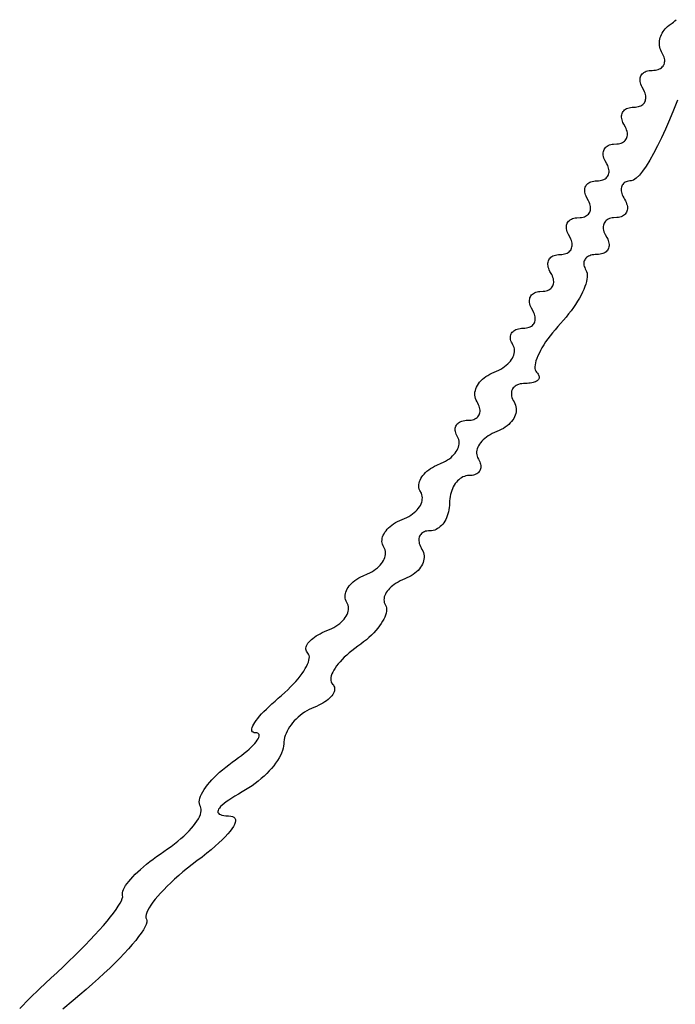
# Model space of a CAD drawing. Header units: metres. Extents: x 7 to 471, y 42 to 513.
# Tile 39 of 85: x 127 to 139, y 194 to 213. Entities that reach past the tile are written whole.
import ezdxf

# ---------------------------------------------------------------- set-up
doc = ezdxf.new("R2010")
doc.units = ezdxf.units.M

msp = doc.modelspace()

# ---------------------------------------------------------------- linework, layer by layer
for p, q in [((139.318, 212.882), (139.376, 212.921)), ((139.376, 212.921), (139.403, 212.942)), ((139.403, 212.942), (139.429, 212.965)), ((139.429, 212.965), (139.452, 212.989)), ((139.172, 212.705), (139.186, 212.734)), ((139.186, 212.734), (139.203, 212.761)), ((139.203, 212.761), (139.222, 212.788)), ((139.222, 212.788), (139.243, 212.814)), ((139.243, 212.814), (139.266, 212.838)), ((139.266, 212.838), (139.291, 212.861)), ((139.291, 212.861), (139.318, 212.882)), ((139.134, 212.554), (139.137, 212.585)), ((139.134, 212.524), (139.134, 212.554)), ((139.137, 212.585), (139.142, 212.616)), ((139.142, 212.616), (139.15, 212.646)), ((139.15, 212.646), (139.159, 212.676)), ((139.159, 212.676), (139.172, 212.705)), ((139.136, 212.493), (139.134, 212.524)), ((139.141, 212.463), (139.136, 212.493)), ((139.148, 212.433), (139.141, 212.463)), ((139.158, 212.404), (139.148, 212.433)), ((139.171, 212.375), (139.158, 212.404)), ((139.186, 212.348), (139.171, 212.375)), ((139.201, 212.321), (139.186, 212.348)), ((139.214, 212.295), (139.201, 212.321)), ((139.223, 212.269), (139.214, 212.295)), ((139.23, 212.244), (139.223, 212.269)), ((139.223, 212.134), (139.229, 212.154)), ((139.229, 212.154), (139.233, 212.175)), ((139.234, 212.22), (139.23, 212.244)), ((139.233, 212.175), (139.235, 212.197)), ((139.235, 212.197), (139.234, 212.22)), ((138.804, 211.951), (138.82, 211.966)), ((138.82, 211.966), (138.838, 211.98)), ((138.838, 211.98), (138.858, 211.992)), ((138.858, 211.992), (138.881, 212.001)), ((138.881, 212.001), (138.906, 212.009)), ((138.906, 212.009), (138.934, 212.015)), ((138.934, 212.015), (138.963, 212.018)), ((138.963, 212.018), (138.994, 212.019)), ((138.994, 212.019), (139.026, 212.021)), ((139.026, 212.021), (139.056, 212.024)), ((139.056, 212.024), (139.083, 212.029)), ((139.083, 212.029), (139.108, 212.036)), ((139.108, 212.036), (139.132, 212.045)), ((139.132, 212.045), (139.153, 212.056)), ((139.153, 212.056), (139.171, 212.069)), ((139.171, 212.069), (139.188, 212.083)), ((139.188, 212.083), (139.202, 212.099)), ((139.202, 212.099), (139.213, 212.116)), ((139.213, 212.116), (139.223, 212.134)), ((138.762, 211.828), (138.763, 211.852)), ((138.764, 211.804), (138.762, 211.828)), ((138.763, 211.852), (138.766, 211.875)), ((138.77, 211.778), (138.764, 211.804)), ((138.766, 211.875), (138.772, 211.896)), ((138.777, 211.751), (138.77, 211.778)), ((138.772, 211.896), (138.78, 211.916)), ((138.78, 211.916), (138.791, 211.934)), ((138.791, 211.934), (138.804, 211.951)), ((138.788, 211.724), (138.777, 211.751)), ((138.802, 211.695), (138.788, 211.724)), ((138.835, 211.638), (138.802, 211.695)), ((138.848, 211.61), (138.835, 211.638)), ((138.859, 211.582), (138.848, 211.61)), ((138.867, 211.555), (138.859, 211.582)), ((138.832, 211.382), (138.845, 211.399)), ((138.845, 211.399), (138.856, 211.418)), ((138.856, 211.418), (138.865, 211.437)), ((138.865, 211.437), (138.87, 211.459)), ((138.872, 211.53), (138.867, 211.555)), ((138.87, 211.459), (138.873, 211.481)), ((138.874, 211.505), (138.872, 211.53)), ((138.873, 211.481), (138.874, 211.505)), ((139.48, 211.446), (139.405, 211.255)), ((138.419, 211.19), (138.427, 211.21)), ((138.427, 211.21), (138.438, 211.229)), ((138.438, 211.229), (138.451, 211.246)), ((138.451, 211.246), (138.467, 211.261)), ((138.467, 211.261), (138.485, 211.274)), ((138.485, 211.274), (138.506, 211.286)), ((138.506, 211.286), (138.528, 211.296)), ((138.528, 211.296), (138.554, 211.304)), ((138.554, 211.304), (138.581, 211.309)), ((138.581, 211.309), (138.61, 211.313)), ((138.61, 211.313), (138.673, 211.315)), ((138.673, 211.315), (138.703, 211.319)), ((138.703, 211.319), (138.73, 211.324)), ((138.73, 211.324), (138.755, 211.332)), ((138.755, 211.332), (138.778, 211.342)), ((138.778, 211.342), (138.798, 211.353)), ((138.798, 211.353), (138.816, 211.367)), ((138.816, 211.367), (138.832, 211.382)), ((139.405, 211.255), (139.329, 211.071)), ((138.409, 211.123), (138.41, 211.147)), ((138.412, 211.098), (138.409, 211.123)), ((138.41, 211.147), (138.413, 211.169)), ((138.417, 211.072), (138.412, 211.098)), ((138.413, 211.169), (138.419, 211.19)), ((138.425, 211.046), (138.417, 211.072)), ((138.435, 211.018), (138.425, 211.046)), ((138.449, 210.99), (138.435, 211.018)), ((139.329, 211.071), (139.251, 210.895)), ((138.482, 210.932), (138.449, 210.99)), ((138.495, 210.904), (138.482, 210.932)), ((138.506, 210.877), (138.495, 210.904)), ((138.514, 210.85), (138.506, 210.877)), ((138.519, 210.824), (138.514, 210.85)), ((139.251, 210.895), (139.174, 210.728)), ((138.425, 210.636), (138.445, 210.648)), ((138.445, 210.648), (138.463, 210.661)), ((138.463, 210.661), (138.479, 210.677)), ((138.479, 210.677), (138.493, 210.694)), ((138.493, 210.694), (138.503, 210.712)), ((138.503, 210.712), (138.512, 210.732)), ((138.512, 210.732), (138.517, 210.753)), ((138.517, 210.753), (138.521, 210.776)), ((138.521, 210.799), (138.519, 210.824)), ((138.521, 210.776), (138.521, 210.799)), ((139.174, 210.728), (139.097, 210.572)), ((138.057, 210.441), (138.06, 210.464)), ((138.06, 210.464), (138.066, 210.485)), ((138.066, 210.485), (138.074, 210.505)), ((138.074, 210.505), (138.085, 210.523)), ((138.085, 210.523), (138.099, 210.54)), ((138.099, 210.54), (138.114, 210.555)), ((138.114, 210.555), (138.132, 210.569)), ((138.132, 210.569), (138.153, 210.58)), ((138.153, 210.58), (138.176, 210.59)), ((138.176, 210.59), (138.201, 210.598)), ((138.201, 210.598), (138.228, 210.604)), ((138.228, 210.604), (138.257, 210.607)), ((138.257, 210.607), (138.32, 210.609)), ((138.32, 210.609), (138.35, 210.613)), ((138.35, 210.613), (138.377, 210.619)), ((138.377, 210.619), (138.402, 210.626)), ((138.402, 210.626), (138.425, 210.636)), ((139.097, 210.572), (139.022, 210.428)), ((138.057, 210.417), (138.057, 210.441)), ((138.059, 210.393), (138.057, 210.417)), ((138.064, 210.367), (138.059, 210.393)), ((138.072, 210.34), (138.064, 210.367)), ((138.082, 210.313), (138.072, 210.34)), ((138.096, 210.284), (138.082, 210.313)), ((138.129, 210.227), (138.096, 210.284)), ((138.948, 210.298), (138.878, 210.184)), ((139.022, 210.428), (138.948, 210.298)), ((138.143, 210.199), (138.129, 210.227)), ((138.153, 210.171), (138.143, 210.199)), ((138.161, 210.144), (138.153, 210.171)), ((138.166, 210.119), (138.161, 210.144)), ((138.168, 210.094), (138.166, 210.119)), ((138.168, 210.07), (138.168, 210.094)), ((138.811, 210.087), (138.749, 210.009)), ((138.878, 210.184), (138.811, 210.087)), ((137.8, 209.875), (137.823, 209.885)), ((137.823, 209.885), (137.848, 209.892)), ((137.848, 209.892), (137.875, 209.898)), ((137.875, 209.898), (137.905, 209.902)), ((137.905, 209.902), (137.968, 209.904)), ((137.968, 209.904), (137.997, 209.907)), ((137.997, 209.907), (138.024, 209.913)), ((138.024, 209.913), (138.049, 209.921)), ((138.049, 209.921), (138.072, 209.931)), ((138.072, 209.931), (138.093, 209.942)), ((138.093, 209.942), (138.111, 209.956)), ((138.111, 209.956), (138.126, 209.971)), ((138.126, 209.971), (138.14, 209.988)), ((138.14, 209.988), (138.151, 210.006)), ((138.151, 210.006), (138.159, 210.026)), ((138.159, 210.026), (138.165, 210.048)), ((138.165, 210.048), (138.168, 210.07)), ((138.495, 209.885), (138.476, 209.875)), ((138.517, 209.892), (138.495, 209.885)), ((138.54, 209.898), (138.517, 209.892)), ((138.566, 209.902), (138.54, 209.898)), ((138.593, 209.903), (138.566, 209.902)), ((138.639, 209.915), (138.593, 209.903)), ((138.691, 209.951), (138.639, 209.915)), ((138.749, 210.009), (138.691, 209.951)), ((137.704, 209.735), (137.708, 209.758)), ((137.704, 209.712), (137.704, 209.735)), ((137.706, 209.687), (137.704, 209.712)), ((137.708, 209.758), (137.713, 209.779)), ((137.713, 209.779), (137.722, 209.799)), ((137.722, 209.799), (137.732, 209.818)), ((137.732, 209.818), (137.746, 209.834)), ((137.746, 209.834), (137.762, 209.85)), ((137.762, 209.85), (137.78, 209.863)), ((137.78, 209.863), (137.8, 209.875)), ((138.404, 209.758), (138.403, 209.735)), ((138.403, 209.735), (138.404, 209.712)), ((138.407, 209.779), (138.404, 209.758)), ((138.404, 209.712), (138.408, 209.687)), ((138.413, 209.799), (138.407, 209.779)), ((138.421, 209.818), (138.413, 209.799)), ((138.432, 209.834), (138.421, 209.818)), ((138.444, 209.85), (138.432, 209.834)), ((138.459, 209.863), (138.444, 209.85)), ((138.476, 209.875), (138.459, 209.863)), ((137.711, 209.661), (137.706, 209.687)), ((137.719, 209.635), (137.711, 209.661)), ((137.73, 209.607), (137.719, 209.635)), ((137.743, 209.579), (137.73, 209.607)), ((137.776, 209.521), (137.743, 209.579)), ((137.79, 209.493), (137.776, 209.521)), ((138.408, 209.687), (138.414, 209.661)), ((138.414, 209.661), (138.423, 209.635)), ((138.423, 209.635), (138.435, 209.607)), ((138.435, 209.607), (138.449, 209.579)), ((138.449, 209.579), (138.465, 209.55)), ((138.465, 209.55), (138.482, 209.521)), ((138.482, 209.521), (138.495, 209.493)), ((137.8, 209.465), (137.79, 209.493)), ((137.798, 209.301), (137.806, 209.321)), ((137.808, 209.439), (137.8, 209.465)), ((137.806, 209.321), (137.812, 209.342)), ((137.813, 209.413), (137.808, 209.439)), ((137.812, 209.342), (137.815, 209.365)), ((137.816, 209.388), (137.813, 209.413)), ((137.815, 209.365), (137.816, 209.388)), ((138.495, 209.493), (138.506, 209.465)), ((138.512, 209.321), (138.503, 209.301)), ((138.506, 209.465), (138.514, 209.439)), ((138.517, 209.342), (138.512, 209.321)), ((138.514, 209.439), (138.519, 209.413)), ((138.521, 209.365), (138.517, 209.342)), ((138.519, 209.413), (138.521, 209.388)), ((138.521, 209.388), (138.521, 209.365)), ((137.393, 209.129), (137.409, 209.144)), ((137.409, 209.144), (137.427, 209.158)), ((137.427, 209.158), (137.447, 209.169)), ((137.447, 209.169), (137.47, 209.179)), ((137.47, 209.179), (137.495, 209.187)), ((137.495, 209.187), (137.522, 209.193)), ((137.522, 209.193), (137.552, 209.196)), ((137.552, 209.196), (137.615, 209.198)), ((137.615, 209.198), (137.644, 209.202)), ((137.644, 209.202), (137.671, 209.208)), ((137.671, 209.208), (137.697, 209.215)), ((137.697, 209.215), (137.719, 209.225)), ((137.719, 209.225), (137.74, 209.237)), ((137.74, 209.237), (137.758, 209.25)), ((137.758, 209.25), (137.774, 209.266)), ((137.774, 209.266), (137.787, 209.282)), ((137.787, 209.282), (137.798, 209.301)), ((138.114, 209.144), (138.099, 209.129)), ((138.132, 209.158), (138.114, 209.144)), ((138.153, 209.169), (138.132, 209.158)), ((138.176, 209.179), (138.153, 209.169)), ((138.201, 209.187), (138.176, 209.179)), ((138.228, 209.193), (138.201, 209.187)), ((138.257, 209.196), (138.228, 209.193)), ((138.32, 209.198), (138.257, 209.196)), ((138.35, 209.202), (138.32, 209.198)), ((138.377, 209.208), (138.35, 209.202)), ((138.402, 209.215), (138.377, 209.208)), ((138.425, 209.225), (138.402, 209.215)), ((138.445, 209.237), (138.425, 209.225)), ((138.463, 209.25), (138.445, 209.237)), ((138.479, 209.266), (138.463, 209.25)), ((138.493, 209.282), (138.479, 209.266)), ((138.503, 209.301), (138.493, 209.282)), ((137.351, 209.006), (137.352, 209.03)), ((137.353, 208.981), (137.351, 209.006)), ((137.352, 209.03), (137.355, 209.052)), ((137.358, 208.956), (137.353, 208.981)), ((137.355, 209.052), (137.36, 209.074)), ((137.366, 208.929), (137.358, 208.956)), ((137.36, 209.074), (137.369, 209.094)), ((137.369, 209.094), (137.38, 209.112)), ((137.38, 209.112), (137.393, 209.129)), ((138.06, 209.052), (138.057, 209.03)), ((138.057, 209.03), (138.057, 209.006)), ((138.057, 209.006), (138.059, 208.981)), ((138.059, 208.981), (138.064, 208.956)), ((138.066, 209.074), (138.06, 209.052)), ((138.064, 208.956), (138.072, 208.929)), ((138.074, 209.094), (138.066, 209.074)), ((138.085, 209.112), (138.074, 209.094)), ((138.099, 209.129), (138.085, 209.112)), ((137.377, 208.901), (137.366, 208.929)), ((137.39, 208.873), (137.377, 208.901)), ((137.423, 208.816), (137.39, 208.873)), ((137.437, 208.787), (137.423, 208.816)), ((137.448, 208.76), (137.437, 208.787)), ((137.455, 208.733), (137.448, 208.76)), ((138.072, 208.929), (138.082, 208.901)), ((138.082, 208.901), (138.096, 208.873)), ((138.096, 208.873), (138.129, 208.816)), ((138.129, 208.816), (138.143, 208.787)), ((138.143, 208.787), (138.153, 208.76)), ((138.153, 208.76), (138.161, 208.733)), ((137.421, 208.56), (137.434, 208.577)), ((137.434, 208.577), (137.445, 208.595)), ((137.445, 208.595), (137.453, 208.615)), ((137.453, 208.615), (137.459, 208.636)), ((137.46, 208.707), (137.455, 208.733)), ((137.459, 208.636), (137.462, 208.659)), ((137.463, 208.683), (137.46, 208.707)), ((137.462, 208.659), (137.463, 208.683)), ((138.14, 208.577), (138.126, 208.56)), ((138.151, 208.595), (138.14, 208.577)), ((138.159, 208.615), (138.151, 208.595)), ((138.165, 208.636), (138.159, 208.615)), ((138.161, 208.733), (138.166, 208.707)), ((138.168, 208.659), (138.165, 208.636)), ((138.166, 208.707), (138.168, 208.683)), ((138.168, 208.683), (138.168, 208.659)), ((137.008, 208.368), (137.016, 208.388)), ((137.016, 208.388), (137.027, 208.406)), ((137.027, 208.406), (137.04, 208.423)), ((137.04, 208.423), (137.056, 208.439)), ((137.056, 208.439), (137.074, 208.452)), ((137.074, 208.452), (137.095, 208.464)), ((137.095, 208.464), (137.117, 208.474)), ((137.117, 208.474), (137.142, 208.481)), ((137.142, 208.481), (137.17, 208.487)), ((137.17, 208.487), (137.199, 208.49)), ((137.199, 208.49), (137.262, 208.493)), ((137.262, 208.493), (137.291, 208.496)), ((137.291, 208.496), (137.319, 208.502)), ((137.319, 208.502), (137.344, 208.51)), ((137.344, 208.51), (137.367, 208.52)), ((137.367, 208.52), (137.387, 208.531)), ((137.387, 208.531), (137.405, 208.545)), ((137.405, 208.545), (137.421, 208.56)), ((137.702, 208.387), (137.694, 208.369)), ((137.712, 208.404), (137.702, 208.387)), ((137.724, 208.419), (137.712, 208.404)), ((137.739, 208.434), (137.724, 208.419)), ((137.757, 208.447), (137.739, 208.434)), ((137.776, 208.458), (137.757, 208.447)), ((137.798, 208.468), (137.776, 208.458)), ((137.821, 208.476), (137.798, 208.468)), ((137.847, 208.483), (137.821, 208.476)), ((137.875, 208.488), (137.847, 208.483)), ((137.904, 208.491), (137.875, 208.488)), ((137.936, 208.492), (137.904, 208.491)), ((137.968, 208.493), (137.936, 208.492)), ((137.997, 208.496), (137.968, 208.493)), ((138.024, 208.502), (137.997, 208.496)), ((138.049, 208.51), (138.024, 208.502)), ((138.072, 208.52), (138.049, 208.51)), ((138.093, 208.531), (138.072, 208.52)), ((138.111, 208.545), (138.093, 208.531)), ((138.126, 208.56), (138.111, 208.545)), ((136.998, 208.301), (136.999, 208.324)), ((137.001, 208.276), (136.998, 208.301)), ((136.999, 208.324), (137.002, 208.347)), ((137.006, 208.25), (137.001, 208.276)), ((137.002, 208.347), (137.008, 208.368)), ((137.013, 208.223), (137.006, 208.25)), ((137.024, 208.196), (137.013, 208.223)), ((137.038, 208.168), (137.024, 208.196)), ((137.689, 208.35), (137.686, 208.329)), ((137.686, 208.329), (137.686, 208.308)), ((137.686, 208.308), (137.689, 208.287)), ((137.694, 208.369), (137.689, 208.35)), ((137.689, 208.287), (137.694, 208.264)), ((137.694, 208.264), (137.702, 208.241)), ((137.702, 208.241), (137.713, 208.217)), ((137.713, 208.217), (137.727, 208.192)), ((137.727, 208.192), (137.739, 208.165)), ((137.071, 208.11), (137.038, 208.168)), ((137.084, 208.082), (137.071, 208.11)), ((137.095, 208.054), (137.084, 208.082)), ((137.103, 208.028), (137.095, 208.054)), ((137.108, 208.002), (137.103, 208.028)), ((137.11, 207.977), (137.108, 208.002)), ((137.745, 208.019), (137.736, 207.974)), ((137.739, 208.165), (137.748, 208.134)), ((137.751, 208.061), (137.745, 208.019)), ((137.748, 208.134), (137.751, 208.099)), ((137.751, 208.099), (137.751, 208.061)), ((136.991, 207.804), (137.014, 207.814)), ((137.014, 207.814), (137.034, 207.826)), ((137.034, 207.826), (137.052, 207.839)), ((137.052, 207.839), (137.068, 207.854)), ((137.068, 207.854), (137.081, 207.871)), ((137.081, 207.871), (137.092, 207.89)), ((137.092, 207.89), (137.101, 207.91)), ((137.101, 207.91), (137.106, 207.931)), ((137.106, 207.931), (137.109, 207.953)), ((137.109, 207.953), (137.11, 207.977)), ((137.685, 207.824), (137.66, 207.769)), ((137.706, 207.876), (137.685, 207.824)), ((137.723, 207.926), (137.706, 207.876)), ((137.736, 207.974), (137.723, 207.926)), ((136.646, 207.619), (136.649, 207.641)), ((136.649, 207.641), (136.655, 207.663)), ((136.655, 207.663), (136.663, 207.682)), ((136.663, 207.682), (136.674, 207.701)), ((136.674, 207.701), (136.687, 207.718)), ((136.687, 207.718), (136.703, 207.733)), ((136.703, 207.733), (136.721, 207.747)), ((136.721, 207.747), (136.742, 207.758)), ((136.742, 207.758), (136.765, 207.768)), ((136.765, 207.768), (136.79, 207.776)), ((136.79, 207.776), (136.817, 207.781)), ((136.817, 207.781), (136.846, 207.785)), ((136.846, 207.785), (136.909, 207.787)), ((136.909, 207.787), (136.939, 207.791)), ((136.939, 207.791), (136.966, 207.796)), ((136.966, 207.796), (136.991, 207.804)), ((137.6, 207.655), (137.565, 207.596)), ((137.632, 207.713), (137.6, 207.655)), ((137.66, 207.769), (137.632, 207.713)), ((136.646, 207.595), (136.646, 207.619)), ((136.648, 207.57), (136.646, 207.595)), ((136.653, 207.545), (136.648, 207.57)), ((136.661, 207.518), (136.653, 207.545)), ((136.671, 207.49), (136.661, 207.518)), ((136.685, 207.462), (136.671, 207.49)), ((136.718, 207.404), (136.685, 207.462)), ((137.486, 207.475), (137.442, 207.414)), ((137.527, 207.536), (137.486, 207.475)), ((137.565, 207.596), (137.527, 207.536)), ((136.731, 207.376), (136.718, 207.404)), ((136.742, 207.349), (136.731, 207.376)), ((136.75, 207.322), (136.742, 207.349)), ((136.755, 207.296), (136.75, 207.322)), ((136.754, 207.225), (136.757, 207.248)), ((136.757, 207.272), (136.755, 207.296)), ((136.757, 207.248), (136.757, 207.272)), ((137.346, 207.292), (137.294, 207.232)), ((137.395, 207.353), (137.346, 207.292)), ((137.442, 207.414), (137.395, 207.353)), ((136.366, 207.045), (136.387, 207.056)), ((136.387, 207.056), (136.411, 207.064)), ((136.411, 207.064), (136.436, 207.071)), ((136.436, 207.071), (136.464, 207.076)), ((136.464, 207.076), (136.493, 207.079)), ((136.493, 207.079), (136.525, 207.081)), ((136.525, 207.081), (136.557, 207.082)), ((136.557, 207.082), (136.586, 207.085)), ((136.586, 207.085), (136.613, 207.091)), ((136.613, 207.091), (136.638, 207.099)), ((136.638, 207.099), (136.661, 207.108)), ((136.661, 207.108), (136.681, 207.12)), ((136.681, 207.12), (136.7, 207.134)), ((136.7, 207.134), (136.715, 207.149)), ((136.715, 207.149), (136.729, 207.166)), ((136.729, 207.166), (136.74, 207.184)), ((136.74, 207.184), (136.748, 207.204)), ((136.748, 207.204), (136.754, 207.225)), ((137.186, 207.112), (137.134, 207.052)), ((137.24, 207.172), (137.186, 207.112)), ((137.294, 207.232), (137.24, 207.172)), ((136.28, 206.91), (136.282, 206.931)), ((136.281, 206.887), (136.28, 206.91)), ((136.284, 206.864), (136.281, 206.887)), ((136.282, 206.931), (136.287, 206.951)), ((136.287, 206.951), (136.294, 206.97)), ((136.294, 206.97), (136.304, 206.988)), ((136.304, 206.988), (136.316, 207.004)), ((136.316, 207.004), (136.33, 207.019)), ((136.33, 207.019), (136.347, 207.033)), ((136.347, 207.033), (136.366, 207.045)), ((136.996, 206.875), (136.955, 206.817)), ((137.039, 206.933), (136.996, 206.875)), ((137.085, 206.992), (137.039, 206.933)), ((137.134, 207.052), (137.085, 206.992)), ((136.29, 206.84), (136.284, 206.864)), ((136.299, 206.816), (136.29, 206.84)), ((136.311, 206.791), (136.299, 206.816)), ((136.326, 206.765), (136.311, 206.791)), ((136.34, 206.738), (136.326, 206.765)), ((136.35, 206.711), (136.34, 206.738)), ((136.356, 206.683), (136.35, 206.711)), ((136.359, 206.654), (136.356, 206.683)), ((136.885, 206.705), (136.854, 206.651)), ((136.918, 206.76), (136.885, 206.705)), ((136.955, 206.817), (136.918, 206.76)), ((136.302, 206.48), (136.32, 206.509)), ((136.32, 206.509), (136.335, 206.538)), ((136.335, 206.538), (136.346, 206.567)), ((136.346, 206.567), (136.354, 206.596)), ((136.354, 206.596), (136.358, 206.625)), ((136.358, 206.625), (136.359, 206.654)), ((136.785, 206.502), (136.77, 206.457)), ((136.805, 206.549), (136.785, 206.502)), ((136.828, 206.599), (136.805, 206.549)), ((136.854, 206.651), (136.828, 206.599)), ((136.097, 206.298), (136.135, 206.321)), ((136.135, 206.321), (136.17, 206.345)), ((136.17, 206.345), (136.202, 206.37)), ((136.202, 206.37), (136.231, 206.396)), ((136.231, 206.396), (136.258, 206.424)), ((136.258, 206.424), (136.282, 206.451)), ((136.282, 206.451), (136.302, 206.48)), ((136.751, 206.376), (136.748, 206.34)), ((136.748, 206.34), (136.75, 206.308)), ((136.75, 206.308), (136.756, 206.28)), ((136.759, 206.415), (136.751, 206.376)), ((136.77, 206.457), (136.759, 206.415)), ((135.744, 206.102), (135.775, 206.128)), ((135.775, 206.128), (135.809, 206.153)), ((135.809, 206.153), (135.846, 206.177)), ((135.846, 206.177), (135.886, 206.199)), ((135.886, 206.199), (135.927, 206.22)), ((135.927, 206.22), (135.971, 206.238)), ((135.971, 206.238), (136.016, 206.256)), ((136.016, 206.256), (136.058, 206.276)), ((136.058, 206.276), (136.097, 206.298)), ((136.756, 206.28), (136.766, 206.256)), ((136.766, 206.256), (136.781, 206.236)), ((136.781, 206.236), (136.797, 206.219)), ((136.797, 206.219), (136.81, 206.201)), ((136.81, 206.201), (136.82, 206.185)), ((136.82, 206.185), (136.827, 206.169)), ((136.829, 206.124), (136.824, 206.11)), ((136.827, 206.169), (136.83, 206.153)), ((136.831, 206.138), (136.829, 206.124)), ((136.83, 206.153), (136.831, 206.138)), ((135.618, 205.922), (135.631, 205.954)), ((135.631, 205.954), (135.648, 205.985)), ((135.648, 205.985), (135.667, 206.015)), ((135.667, 206.015), (135.69, 206.045)), ((135.69, 206.045), (135.716, 206.074)), ((135.716, 206.074), (135.744, 206.102)), ((136.335, 205.936), (136.322, 205.918)), ((136.351, 205.953), (136.335, 205.936)), ((136.369, 205.969), (136.351, 205.953)), ((136.389, 205.982), (136.369, 205.969)), ((136.413, 205.994), (136.389, 205.982)), ((136.438, 206.004), (136.413, 205.994)), ((136.466, 206.012), (136.438, 206.004)), ((136.496, 206.018), (136.466, 206.012)), ((136.529, 206.021), (136.496, 206.018)), ((136.563, 206.022), (136.529, 206.021)), ((136.598, 206.023), (136.563, 206.022)), ((136.63, 206.025), (136.598, 206.023)), ((136.66, 206.028), (136.63, 206.025)), ((136.688, 206.033), (136.66, 206.028)), ((136.714, 206.039), (136.688, 206.033)), ((136.737, 206.046), (136.714, 206.039)), ((136.758, 206.054), (136.737, 206.046)), ((136.777, 206.064), (136.758, 206.054)), ((136.792, 206.074), (136.777, 206.064)), ((136.805, 206.085), (136.792, 206.074)), ((136.816, 206.097), (136.805, 206.085)), ((136.824, 206.11), (136.816, 206.097)), ((135.6, 205.827), (135.602, 205.858)), ((135.6, 205.795), (135.6, 205.827)), ((135.605, 205.763), (135.6, 205.795)), ((135.602, 205.858), (135.609, 205.89)), ((135.613, 205.732), (135.605, 205.763)), ((135.609, 205.89), (135.618, 205.922)), ((136.3, 205.854), (136.298, 205.83)), ((136.298, 205.83), (136.299, 205.805)), ((136.299, 205.805), (136.303, 205.779)), ((136.304, 205.876), (136.3, 205.854)), ((136.303, 205.779), (136.31, 205.752)), ((136.312, 205.898), (136.304, 205.876)), ((136.31, 205.752), (136.32, 205.724)), ((136.322, 205.918), (136.312, 205.898)), ((135.625, 205.702), (135.613, 205.732)), ((135.642, 205.672), (135.625, 205.702)), ((135.658, 205.643), (135.642, 205.672)), ((135.672, 205.614), (135.658, 205.643)), ((135.683, 205.587), (135.672, 205.614)), ((135.691, 205.56), (135.683, 205.587)), ((135.696, 205.534), (135.691, 205.56)), ((136.32, 205.724), (136.334, 205.696)), ((136.334, 205.696), (136.35, 205.667)), ((136.35, 205.667), (136.366, 205.637)), ((136.366, 205.637), (136.378, 205.607)), ((136.378, 205.607), (136.387, 205.576)), ((136.387, 205.576), (136.391, 205.544)), ((135.623, 205.356), (135.641, 205.37)), ((135.641, 205.37), (135.657, 205.385)), ((135.657, 205.385), (135.67, 205.402)), ((135.67, 205.402), (135.681, 205.421)), ((135.681, 205.421), (135.689, 205.441)), ((135.689, 205.441), (135.695, 205.462)), ((135.695, 205.462), (135.698, 205.485)), ((135.698, 205.509), (135.696, 205.534)), ((135.698, 205.485), (135.698, 205.509)), ((136.36, 205.385), (136.344, 205.354)), ((136.373, 205.417), (136.36, 205.385)), ((136.383, 205.448), (136.373, 205.417)), ((136.389, 205.48), (136.383, 205.448)), ((136.392, 205.512), (136.389, 205.48)), ((136.391, 205.544), (136.392, 205.512)), ((135.224, 205.167), (135.229, 205.187)), ((135.229, 205.187), (135.236, 205.206)), ((135.236, 205.206), (135.245, 205.224)), ((135.245, 205.224), (135.257, 205.24)), ((135.257, 205.24), (135.272, 205.256)), ((135.272, 205.256), (135.289, 205.269)), ((135.289, 205.269), (135.308, 205.281)), ((135.308, 205.281), (135.329, 205.292)), ((135.329, 205.292), (135.352, 205.3)), ((135.352, 205.3), (135.378, 205.307)), ((135.378, 205.307), (135.405, 205.312)), ((135.405, 205.312), (135.435, 205.316)), ((135.435, 205.316), (135.467, 205.317)), ((135.467, 205.317), (135.498, 205.318)), ((135.498, 205.318), (135.528, 205.321)), ((135.528, 205.321), (135.555, 205.327)), ((135.555, 205.327), (135.58, 205.335)), ((135.58, 205.335), (135.602, 205.345)), ((135.602, 205.345), (135.623, 205.356)), ((136.182, 205.185), (136.145, 205.162)), ((136.216, 205.211), (136.182, 205.185)), ((136.248, 205.237), (136.216, 205.211)), ((136.276, 205.265), (136.248, 205.237)), ((136.302, 205.294), (136.276, 205.265)), ((136.324, 205.324), (136.302, 205.294)), ((136.344, 205.354), (136.324, 205.324)), ((135.222, 205.146), (135.224, 205.167)), ((135.223, 205.123), (135.222, 205.146)), ((135.226, 205.1), (135.223, 205.123)), ((135.232, 205.077), (135.226, 205.1)), ((135.241, 205.052), (135.232, 205.077)), ((135.253, 205.027), (135.241, 205.052)), ((135.267, 205.001), (135.253, 205.027)), ((135.281, 204.974), (135.267, 205.001)), ((135.822, 204.994), (135.79, 204.969)), ((135.857, 205.018), (135.822, 204.994)), ((135.894, 205.041), (135.857, 205.018)), ((135.934, 205.062), (135.894, 205.041)), ((135.976, 205.082), (135.934, 205.062)), ((136.02, 205.101), (135.976, 205.082)), ((136.064, 205.119), (136.02, 205.101)), ((136.106, 205.14), (136.064, 205.119)), ((136.145, 205.162), (136.106, 205.14)), ((135.276, 204.774), (135.288, 204.803)), ((135.292, 204.947), (135.281, 204.974)), ((135.288, 204.803), (135.295, 204.832)), ((135.298, 204.919), (135.292, 204.947)), ((135.295, 204.832), (135.3, 204.862)), ((135.301, 204.891), (135.298, 204.919)), ((135.3, 204.862), (135.301, 204.891)), ((135.657, 204.801), (135.646, 204.772)), ((135.672, 204.83), (135.657, 204.801)), ((135.689, 204.859), (135.672, 204.83)), ((135.71, 204.887), (135.689, 204.859)), ((135.734, 204.915), (135.71, 204.887)), ((135.761, 204.942), (135.734, 204.915)), ((135.79, 204.969), (135.761, 204.942)), ((135.111, 204.581), (135.143, 204.606)), ((135.143, 204.606), (135.173, 204.633)), ((135.173, 204.633), (135.199, 204.66)), ((135.199, 204.66), (135.223, 204.687)), ((135.223, 204.687), (135.244, 204.716)), ((135.244, 204.716), (135.262, 204.745)), ((135.262, 204.745), (135.276, 204.774)), ((135.633, 204.713), (135.632, 204.684)), ((135.632, 204.684), (135.635, 204.656)), ((135.638, 204.743), (135.633, 204.713)), ((135.635, 204.656), (135.642, 204.628)), ((135.646, 204.772), (135.638, 204.743)), ((135.642, 204.628), (135.652, 204.601)), ((134.787, 204.414), (134.827, 204.436)), ((134.827, 204.436), (134.869, 204.456)), ((134.869, 204.456), (134.957, 204.493)), ((134.957, 204.493), (134.999, 204.512)), ((134.999, 204.512), (135.039, 204.534)), ((135.039, 204.534), (135.076, 204.557)), ((135.076, 204.557), (135.111, 204.581)), ((135.652, 204.601), (135.666, 204.574)), ((135.666, 204.574), (135.681, 204.548)), ((135.681, 204.548), (135.693, 204.523)), ((135.693, 204.523), (135.702, 204.498)), ((135.702, 204.498), (135.708, 204.475)), ((135.708, 204.475), (135.712, 204.452)), ((135.712, 204.452), (135.714, 204.429)), ((135.714, 204.429), (135.712, 204.408)), ((134.565, 204.203), (134.583, 204.232)), ((134.583, 204.232), (134.603, 204.26)), ((134.603, 204.26), (134.627, 204.288)), ((134.627, 204.288), (134.654, 204.315)), ((134.654, 204.315), (134.683, 204.342)), ((134.683, 204.342), (134.715, 204.367)), ((134.715, 204.367), (134.75, 204.391)), ((134.75, 204.391), (134.787, 204.414)), ((135.37, 204.231), (135.342, 204.217)), ((135.398, 204.243), (135.37, 204.231)), ((135.427, 204.251), (135.398, 204.243)), ((135.457, 204.257), (135.427, 204.251)), ((135.487, 204.258), (135.457, 204.257)), ((135.517, 204.259), (135.487, 204.258)), ((135.545, 204.262), (135.517, 204.259)), ((135.571, 204.268), (135.545, 204.262)), ((135.595, 204.275), (135.571, 204.268)), ((135.617, 204.283), (135.595, 204.275)), ((135.637, 204.294), (135.617, 204.283)), ((135.654, 204.306), (135.637, 204.294)), ((135.67, 204.319), (135.654, 204.306)), ((135.683, 204.335), (135.67, 204.319)), ((135.694, 204.351), (135.683, 204.335)), ((135.702, 204.369), (135.694, 204.351)), ((135.709, 204.388), (135.702, 204.369)), ((135.712, 204.408), (135.709, 204.388)), ((134.526, 204.056), (134.527, 204.085)), ((134.529, 204.027), (134.526, 204.056)), ((134.527, 204.085), (134.532, 204.115)), ((134.532, 204.115), (134.54, 204.144)), ((134.54, 204.144), (134.551, 204.173)), ((134.551, 204.173), (134.565, 204.203)), ((135.186, 204.041), (135.17, 204.007)), ((135.204, 204.073), (135.186, 204.041)), ((135.224, 204.103), (135.204, 204.073)), ((135.245, 204.131), (135.224, 204.103)), ((135.267, 204.156), (135.245, 204.131)), ((135.291, 204.179), (135.267, 204.156)), ((135.316, 204.199), (135.291, 204.179)), ((135.342, 204.217), (135.316, 204.199)), ((134.536, 203.999), (134.529, 204.027)), ((134.546, 203.972), (134.536, 203.999)), ((134.575, 203.918), (134.546, 203.972)), ((134.585, 203.891), (134.575, 203.918)), ((134.592, 203.863), (134.585, 203.891)), ((134.594, 203.834), (134.592, 203.863)), ((135.125, 203.856), (135.119, 203.815)), ((135.133, 203.896), (135.125, 203.856)), ((135.143, 203.935), (135.133, 203.896)), ((135.156, 203.972), (135.143, 203.935)), ((135.17, 204.007), (135.156, 203.972)), ((134.538, 203.658), (134.556, 203.687)), ((134.556, 203.687), (134.57, 203.717)), ((134.57, 203.717), (134.581, 203.746)), ((134.581, 203.746), (134.589, 203.776)), ((134.589, 203.776), (134.593, 203.805)), ((134.593, 203.805), (134.594, 203.834)), ((135.113, 203.686), (135.109, 203.644)), ((135.115, 203.772), (135.113, 203.686)), ((135.119, 203.815), (135.115, 203.772)), ((134.294, 203.454), (134.334, 203.476)), ((134.334, 203.476), (134.371, 203.499)), ((134.371, 203.499), (134.405, 203.523)), ((134.405, 203.523), (134.438, 203.548)), ((134.438, 203.548), (134.467, 203.575)), ((134.467, 203.575), (134.494, 203.602)), ((134.494, 203.602), (134.517, 203.63)), ((134.517, 203.63), (134.538, 203.658)), ((135.072, 203.487), (135.058, 203.451)), ((135.084, 203.524), (135.072, 203.487)), ((135.095, 203.562), (135.084, 203.524)), ((135.103, 203.602), (135.095, 203.562)), ((135.109, 203.644), (135.103, 203.602)), ((133.978, 203.283), (134.01, 203.309)), ((134.01, 203.309), (134.044, 203.333)), ((134.044, 203.333), (134.082, 203.356)), ((134.082, 203.356), (134.121, 203.378)), ((134.121, 203.378), (134.163, 203.398)), ((134.163, 203.398), (134.252, 203.434)), ((134.252, 203.434), (134.294, 203.454)), ((134.96, 203.302), (134.937, 203.28)), ((134.983, 203.328), (134.96, 203.302)), ((135.004, 203.355), (134.983, 203.328)), ((135.024, 203.385), (135.004, 203.355)), ((135.042, 203.417), (135.024, 203.385)), ((135.058, 203.451), (135.042, 203.417)), ((133.834, 203.086), (133.845, 203.115)), ((133.845, 203.115), (133.86, 203.144)), ((133.86, 203.144), (133.877, 203.173)), ((133.877, 203.173), (133.898, 203.202)), ((133.898, 203.202), (133.922, 203.23)), ((133.922, 203.23), (133.948, 203.257)), ((133.948, 203.257), (133.978, 203.283)), ((134.541, 203.096), (134.534, 203.076)), ((134.551, 203.114), (134.541, 203.096)), ((134.563, 203.131), (134.551, 203.114)), ((134.577, 203.147), (134.563, 203.131)), ((134.594, 203.16), (134.577, 203.147)), ((134.613, 203.172), (134.594, 203.16)), ((134.634, 203.182), (134.613, 203.172)), ((134.657, 203.19), (134.634, 203.182)), ((134.683, 203.195), (134.657, 203.19)), ((134.711, 203.199), (134.683, 203.195)), ((134.74, 203.2), (134.711, 203.199)), ((134.771, 203.202), (134.74, 203.2)), ((134.801, 203.207), (134.771, 203.202)), ((134.83, 203.215), (134.801, 203.207)), ((134.858, 203.227), (134.83, 203.215)), ((134.885, 203.242), (134.858, 203.227)), ((134.912, 203.259), (134.885, 203.242)), ((134.937, 203.28), (134.912, 203.259)), ((133.821, 202.998), (133.822, 203.027)), ((133.824, 202.969), (133.821, 202.998)), ((133.822, 203.027), (133.826, 203.056)), ((133.83, 202.941), (133.824, 202.969)), ((133.826, 203.056), (133.834, 203.086)), ((133.841, 202.913), (133.83, 202.941)), ((133.869, 202.86), (133.841, 202.913)), ((134.529, 203.054), (134.527, 203.032)), ((134.527, 203.032), (134.527, 203.008)), ((134.527, 203.008), (134.53, 202.983)), ((134.534, 203.076), (134.529, 203.054)), ((134.53, 202.983), (134.536, 202.957)), ((134.536, 202.957), (134.544, 202.93)), ((134.544, 202.93), (134.556, 202.902)), ((133.879, 202.833), (133.869, 202.86)), ((133.886, 202.804), (133.879, 202.833)), ((133.884, 202.717), (133.888, 202.747)), ((133.889, 202.776), (133.886, 202.804)), ((133.888, 202.747), (133.889, 202.776)), ((134.556, 202.902), (134.569, 202.874)), ((134.569, 202.874), (134.586, 202.845)), ((134.586, 202.845), (134.602, 202.815)), ((134.602, 202.815), (134.614, 202.785)), ((134.614, 202.785), (134.623, 202.753)), ((134.623, 202.753), (134.627, 202.722)), ((134.627, 202.722), (134.628, 202.69)), ((133.761, 202.516), (133.788, 202.544)), ((133.788, 202.544), (133.812, 202.572)), ((133.812, 202.572), (133.832, 202.6)), ((133.832, 202.6), (133.85, 202.629)), ((133.85, 202.629), (133.865, 202.658)), ((133.865, 202.658), (133.876, 202.688)), ((133.876, 202.688), (133.884, 202.717)), ((134.58, 202.532), (134.56, 202.501)), ((134.596, 202.563), (134.58, 202.532)), ((134.609, 202.594), (134.596, 202.563)), ((134.619, 202.626), (134.609, 202.594)), ((134.625, 202.658), (134.619, 202.626)), ((134.628, 202.69), (134.625, 202.658)), ((133.458, 202.339), (133.546, 202.376)), ((133.546, 202.376), (133.588, 202.396)), ((133.588, 202.396), (133.628, 202.417)), ((133.628, 202.417), (133.665, 202.44)), ((133.665, 202.44), (133.7, 202.465)), ((133.7, 202.465), (133.732, 202.49)), ((133.732, 202.49), (133.761, 202.516)), ((134.418, 202.363), (134.382, 202.339)), ((134.452, 202.388), (134.418, 202.363)), ((134.484, 202.415), (134.452, 202.388)), ((134.512, 202.443), (134.484, 202.415)), ((134.538, 202.472), (134.512, 202.443)), ((134.56, 202.501), (134.538, 202.472)), ((133.192, 202.144), (133.216, 202.172)), ((133.216, 202.172), (133.243, 202.199)), ((133.243, 202.199), (133.272, 202.225)), ((133.272, 202.225), (133.304, 202.251)), ((133.304, 202.251), (133.339, 202.275)), ((133.339, 202.275), (133.376, 202.298)), ((133.376, 202.298), (133.416, 202.319)), ((133.416, 202.319), (133.458, 202.339)), ((134.057, 202.174), (134.024, 202.149)), ((134.092, 202.197), (134.057, 202.174)), ((134.13, 202.219), (134.092, 202.197)), ((134.17, 202.241), (134.13, 202.219)), ((134.212, 202.26), (134.17, 202.241)), ((134.256, 202.279), (134.212, 202.26)), ((134.3, 202.297), (134.256, 202.279)), ((134.342, 202.317), (134.3, 202.297)), ((134.382, 202.339), (134.342, 202.317)), ((133.115, 201.939), (133.116, 201.969)), ((133.116, 201.969), (133.121, 201.998)), ((133.121, 201.998), (133.128, 202.027)), ((133.128, 202.027), (133.14, 202.057)), ((133.14, 202.057), (133.154, 202.086)), ((133.154, 202.086), (133.172, 202.115)), ((133.172, 202.115), (133.192, 202.144)), ((133.887, 201.989), (133.875, 201.961)), ((133.902, 202.016), (133.887, 201.989)), ((133.921, 202.044), (133.902, 202.016)), ((133.943, 202.071), (133.921, 202.044)), ((133.967, 202.098), (133.943, 202.071)), ((133.994, 202.124), (133.967, 202.098)), ((134.024, 202.149), (133.994, 202.124)), ((133.118, 201.911), (133.115, 201.939)), ((133.125, 201.883), (133.118, 201.911)), ((133.135, 201.855), (133.125, 201.883)), ((133.149, 201.828), (133.135, 201.855)), ((133.163, 201.802), (133.149, 201.828)), ((133.173, 201.774), (133.163, 201.802)), ((133.86, 201.906), (133.858, 201.879)), ((133.858, 201.879), (133.86, 201.852)), ((133.866, 201.933), (133.86, 201.906)), ((133.86, 201.852), (133.865, 201.826)), ((133.865, 201.826), (133.874, 201.801)), ((133.875, 201.961), (133.866, 201.933)), ((133.874, 201.801), (133.887, 201.776)), ((133.887, 201.776), (133.899, 201.751)), ((133.138, 201.568), (133.153, 201.598)), ((133.153, 201.598), (133.166, 201.628)), ((133.166, 201.628), (133.175, 201.658)), ((133.18, 201.746), (133.173, 201.774)), ((133.175, 201.658), (133.18, 201.687)), ((133.182, 201.717), (133.18, 201.746)), ((133.18, 201.687), (133.182, 201.717)), ((133.89, 201.587), (133.875, 201.548)), ((133.901, 201.624), (133.89, 201.587)), ((133.899, 201.751), (133.907, 201.722)), ((133.908, 201.659), (133.901, 201.624)), ((133.907, 201.722), (133.91, 201.692)), ((133.91, 201.692), (133.908, 201.659)), ((132.94, 201.375), (132.977, 201.4)), ((132.977, 201.4), (133.011, 201.426)), ((133.011, 201.426), (133.042, 201.453)), ((133.042, 201.453), (133.071, 201.481)), ((133.071, 201.481), (133.096, 201.509)), ((133.096, 201.509), (133.119, 201.538)), ((133.119, 201.538), (133.138, 201.568)), ((133.806, 201.424), (133.776, 201.381)), ((133.833, 201.467), (133.806, 201.424)), ((133.856, 201.508), (133.833, 201.467)), ((133.875, 201.548), (133.856, 201.508)), ((132.597, 201.208), (132.636, 201.229)), ((132.636, 201.229), (132.678, 201.25)), ((132.678, 201.25), (132.722, 201.27)), ((132.722, 201.27), (132.768, 201.288)), ((132.768, 201.288), (132.815, 201.307)), ((132.815, 201.307), (132.859, 201.328)), ((132.859, 201.328), (132.901, 201.351)), ((132.901, 201.351), (132.94, 201.375)), ((133.663, 201.248), (133.619, 201.204)), ((133.704, 201.293), (133.663, 201.248)), ((133.741, 201.337), (133.704, 201.293)), ((133.776, 201.381), (133.741, 201.337)), ((132.378, 201), (132.389, 201.023)), ((132.389, 201.023), (132.404, 201.046)), ((132.404, 201.046), (132.423, 201.07)), ((132.423, 201.07), (132.444, 201.093)), ((132.444, 201.093), (132.469, 201.117)), ((132.469, 201.117), (132.497, 201.14)), ((132.497, 201.14), (132.527, 201.163)), ((132.527, 201.163), (132.561, 201.186)), ((132.561, 201.186), (132.597, 201.208)), ((133.415, 201.029), (133.358, 200.988)), ((133.47, 201.072), (133.415, 201.029)), ((133.523, 201.115), (133.47, 201.072)), ((133.572, 201.159), (133.523, 201.115)), ((133.619, 201.204), (133.572, 201.159)), ((132.365, 200.933), (132.366, 200.955)), ((132.369, 200.912), (132.365, 200.933)), ((132.366, 200.955), (132.37, 200.977)), ((132.376, 200.892), (132.369, 200.912)), ((132.37, 200.977), (132.378, 201)), ((132.387, 200.873), (132.376, 200.892)), ((132.402, 200.855), (132.387, 200.873)), ((132.417, 200.835), (132.402, 200.855)), ((132.426, 200.812), (132.417, 200.835)), ((133.195, 200.862), (133.146, 200.82)), ((133.246, 200.904), (133.195, 200.862)), ((133.301, 200.946), (133.246, 200.904)), ((133.358, 200.988), (133.301, 200.946)), ((132.377, 200.604), (132.397, 200.646)), ((132.397, 200.646), (132.412, 200.685)), ((132.412, 200.685), (132.423, 200.721)), ((132.423, 200.721), (132.429, 200.755)), ((132.431, 200.785), (132.426, 200.812)), ((132.429, 200.755), (132.431, 200.785)), ((132.983, 200.651), (132.951, 200.611)), ((133.019, 200.693), (132.983, 200.651)), ((133.058, 200.735), (133.019, 200.693)), ((133.1, 200.777), (133.058, 200.735)), ((133.146, 200.82), (133.1, 200.777)), ((132.254, 200.417), (132.291, 200.467)), ((132.291, 200.467), (132.324, 200.514)), ((132.324, 200.514), (132.352, 200.56)), ((132.352, 200.56), (132.377, 200.604)), ((132.862, 200.459), (132.85, 200.425)), ((132.878, 200.495), (132.862, 200.459)), ((132.899, 200.532), (132.878, 200.495)), ((132.923, 200.571), (132.899, 200.532)), ((132.951, 200.611), (132.923, 200.571)), ((132.121, 200.262), (132.169, 200.315)), ((132.169, 200.315), (132.213, 200.367)), ((132.213, 200.367), (132.254, 200.417)), ((132.842, 200.393), (132.839, 200.362)), ((132.839, 200.362), (132.84, 200.335)), ((132.84, 200.335), (132.846, 200.309)), ((132.85, 200.425), (132.842, 200.393)), ((132.846, 200.309), (132.857, 200.286)), ((132.857, 200.286), (132.873, 200.266)), ((131.898, 200.047), (131.959, 200.101)), ((131.959, 200.101), (132.016, 200.155)), ((132.016, 200.155), (132.07, 200.209)), ((132.07, 200.209), (132.121, 200.262)), ((132.873, 200.266), (132.89, 200.247)), ((132.894, 200.091), (132.88, 200.067)), ((132.89, 200.247), (132.902, 200.227)), ((132.905, 200.115), (132.894, 200.091)), ((132.902, 200.227), (132.91, 200.206)), ((132.912, 200.138), (132.905, 200.115)), ((132.91, 200.206), (132.915, 200.184)), ((132.915, 200.162), (132.912, 200.138)), ((132.915, 200.184), (132.915, 200.162)), ((131.714, 199.888), (131.773, 199.94)), ((131.773, 199.94), (131.836, 199.993)), ((131.836, 199.993), (131.898, 200.047)), ((132.69, 199.901), (132.651, 199.879)), ((132.726, 199.923), (132.69, 199.901)), ((132.759, 199.946), (132.726, 199.923)), ((132.79, 199.97), (132.759, 199.946)), ((132.817, 199.994), (132.79, 199.97)), ((132.841, 200.018), (132.817, 199.994)), ((132.862, 200.042), (132.841, 200.018)), ((132.88, 200.067), (132.862, 200.042)), ((131.517, 199.694), (131.56, 199.74)), ((131.56, 199.74), (131.608, 199.787)), ((131.608, 199.787), (131.659, 199.837)), ((131.659, 199.837), (131.714, 199.888)), ((132.336, 199.725), (132.293, 199.695)), ((132.38, 199.752), (132.336, 199.725)), ((132.425, 199.777), (132.38, 199.752)), ((132.471, 199.8), (132.425, 199.777)), ((132.518, 199.819), (132.471, 199.8)), ((132.565, 199.838), (132.518, 199.819)), ((132.609, 199.858), (132.565, 199.838)), ((132.651, 199.879), (132.609, 199.858)), ((131.365, 199.496), (131.386, 199.53)), ((131.386, 199.53), (131.412, 199.568)), ((131.412, 199.568), (131.443, 199.607)), ((131.443, 199.607), (131.478, 199.649)), ((131.478, 199.649), (131.517, 199.694)), ((132.109, 199.521), (132.079, 199.483)), ((132.142, 199.559), (132.109, 199.521)), ((132.177, 199.595), (132.142, 199.559)), ((132.214, 199.63), (132.177, 199.595)), ((132.253, 199.664), (132.214, 199.63)), ((132.293, 199.695), (132.253, 199.664)), ((131.328, 199.387), (131.33, 199.409)), ((131.332, 199.368), (131.328, 199.387)), ((131.33, 199.409), (131.337, 199.435)), ((131.341, 199.353), (131.332, 199.368)), ((131.337, 199.435), (131.349, 199.464)), ((131.355, 199.342), (131.341, 199.353)), ((131.349, 199.464), (131.365, 199.496)), ((131.375, 199.334), (131.355, 199.342)), ((131.4, 199.331), (131.375, 199.334)), ((131.426, 199.328), (131.4, 199.331)), ((131.445, 199.322), (131.426, 199.328)), ((132.004, 199.362), (131.985, 199.321)), ((132.026, 199.403), (132.004, 199.362)), ((132.051, 199.443), (132.026, 199.403)), ((132.079, 199.483), (132.051, 199.443)), ((131.384, 199.129), (131.41, 199.16)), ((131.41, 199.16), (131.432, 199.19)), ((131.432, 199.19), (131.449, 199.217)), ((131.459, 199.312), (131.445, 199.322)), ((131.449, 199.217), (131.462, 199.242)), ((131.468, 199.299), (131.459, 199.312)), ((131.462, 199.242), (131.469, 199.264)), ((131.471, 199.283), (131.468, 199.299)), ((131.469, 199.264), (131.471, 199.283)), ((131.941, 199.158), (131.939, 199.118)), ((131.947, 199.198), (131.941, 199.158)), ((131.956, 199.239), (131.947, 199.198)), ((131.969, 199.28), (131.956, 199.239)), ((131.985, 199.321), (131.969, 199.28)), ((131.185, 198.941), (131.233, 198.982)), ((131.233, 198.982), (131.277, 199.021)), ((131.277, 199.021), (131.317, 199.059)), ((131.317, 199.059), (131.352, 199.095)), ((131.352, 199.095), (131.384, 199.129)), ((131.916, 198.99), (131.898, 198.944)), ((131.928, 199.034), (131.916, 198.99)), ((131.936, 199.077), (131.928, 199.034)), ((131.939, 199.118), (131.936, 199.077)), ((130.889, 198.72), (130.953, 198.766)), ((130.953, 198.766), (131.017, 198.811)), ((131.017, 198.811), (131.076, 198.856)), ((131.076, 198.856), (131.132, 198.899)), ((131.132, 198.899), (131.185, 198.941)), ((131.82, 198.8), (131.785, 198.75)), ((131.85, 198.849), (131.82, 198.8)), ((131.876, 198.897), (131.85, 198.849)), ((131.898, 198.944), (131.876, 198.897)), ((130.661, 198.528), (130.713, 198.577)), ((130.713, 198.577), (130.769, 198.625)), ((130.769, 198.625), (130.828, 198.673)), ((130.828, 198.673), (130.889, 198.72)), ((131.661, 198.6), (131.613, 198.55)), ((131.706, 198.65), (131.661, 198.6)), ((131.747, 198.7), (131.706, 198.65)), ((131.785, 198.75), (131.747, 198.7)), ((130.483, 198.337), (130.522, 198.384)), ((130.522, 198.384), (130.565, 198.432)), ((130.565, 198.432), (130.611, 198.48)), ((130.611, 198.48), (130.661, 198.528)), ((131.453, 198.407), (131.395, 198.361)), ((131.509, 198.454), (131.453, 198.407)), ((131.563, 198.502), (131.509, 198.454)), ((131.613, 198.55), (131.563, 198.502)), ((130.367, 198.158), (130.39, 198.201)), ((130.39, 198.201), (130.417, 198.245)), ((130.417, 198.245), (130.448, 198.29)), ((130.448, 198.29), (130.483, 198.337)), ((131.145, 198.198), (131.071, 198.156)), ((131.21, 198.236), (131.145, 198.198)), ((131.273, 198.275), (131.21, 198.236)), ((131.335, 198.318), (131.273, 198.275)), ((131.395, 198.361), (131.335, 198.318)), ((130.323, 198.008), (130.326, 198.043)), ((130.324, 197.977), (130.323, 198.008)), ((130.326, 198.043), (130.335, 198.079)), ((130.335, 198.079), (130.349, 198.118)), ((130.349, 198.118), (130.367, 198.158)), ((130.84, 198.008), (130.798, 197.975)), ((130.888, 198.042), (130.84, 198.008)), ((130.943, 198.078), (130.888, 198.042)), ((131.004, 198.116), (130.943, 198.078)), ((131.071, 198.156), (131.004, 198.116)), ((130.331, 197.948), (130.324, 197.977)), ((130.343, 197.923), (130.331, 197.948)), ((130.354, 197.897), (130.343, 197.923)), ((130.36, 197.868), (130.354, 197.897)), ((130.354, 197.802), (130.36, 197.837)), ((130.36, 197.837), (130.36, 197.868)), ((130.682, 197.844), (130.679, 197.824)), ((130.679, 197.824), (130.681, 197.806)), ((130.693, 197.866), (130.682, 197.844)), ((130.709, 197.89), (130.693, 197.866)), ((130.732, 197.917), (130.709, 197.89)), ((130.762, 197.945), (130.732, 197.917)), ((130.798, 197.975), (130.762, 197.945)), ((130.247, 197.596), (130.278, 197.641)), ((130.278, 197.641), (130.305, 197.684)), ((130.305, 197.684), (130.326, 197.725)), ((130.326, 197.725), (130.343, 197.765)), ((130.343, 197.765), (130.354, 197.802)), ((130.681, 197.806), (130.69, 197.79)), ((130.69, 197.79), (130.706, 197.776)), ((130.706, 197.776), (130.728, 197.764)), ((130.728, 197.764), (130.756, 197.755)), ((130.756, 197.755), (130.791, 197.747)), ((130.791, 197.747), (130.833, 197.742)), ((130.833, 197.742), (130.881, 197.74)), ((130.881, 197.74), (130.924, 197.736)), ((130.924, 197.736), (130.958, 197.727)), ((130.958, 197.727), (130.985, 197.713)), ((130.985, 197.713), (131.003, 197.694)), ((131.003, 197.694), (131.014, 197.671)), ((131.016, 197.644), (131.011, 197.612)), ((131.014, 197.671), (131.016, 197.644)), ((130.079, 197.404), (130.127, 197.453)), ((130.127, 197.453), (130.172, 197.502)), ((130.172, 197.502), (130.212, 197.549)), ((130.212, 197.549), (130.247, 197.596)), ((130.914, 197.446), (130.871, 197.395)), ((130.949, 197.493), (130.914, 197.446)), ((130.978, 197.537), (130.949, 197.493)), ((130.998, 197.576), (130.978, 197.537)), ((131.011, 197.612), (130.998, 197.576)), ((129.85, 197.204), (129.912, 197.254)), ((129.912, 197.254), (129.971, 197.304)), ((129.971, 197.304), (130.027, 197.354)), ((130.027, 197.354), (130.079, 197.404)), ((130.764, 197.283), (130.7, 197.223)), ((130.821, 197.341), (130.764, 197.283)), ((130.871, 197.395), (130.821, 197.341)), ((129.645, 197.058), (129.716, 197.106)), ((129.716, 197.106), (129.784, 197.155)), ((129.784, 197.155), (129.85, 197.204)), ((130.551, 197.092), (130.466, 197.023)), ((130.629, 197.159), (130.551, 197.092)), ((130.7, 197.223), (130.629, 197.159)), ((129.373, 196.864), (129.438, 196.913)), ((129.438, 196.913), (129.505, 196.962)), ((129.505, 196.962), (129.574, 197.01)), ((129.574, 197.01), (129.645, 197.058)), ((130.277, 196.877), (130.185, 196.807)), ((130.375, 196.951), (130.277, 196.877)), ((130.466, 197.023), (130.375, 196.951)), ((129.145, 196.668), (129.197, 196.716)), ((129.197, 196.716), (129.253, 196.765)), ((129.253, 196.765), (129.311, 196.814)), ((129.311, 196.814), (129.373, 196.864)), ((130.096, 196.737), (130.01, 196.667)), ((130.185, 196.807), (130.096, 196.737)), ((128.973, 196.486), (129.01, 196.529)), ((129.01, 196.529), (129.051, 196.574)), ((129.051, 196.574), (129.096, 196.621)), ((129.096, 196.621), (129.145, 196.668)), ((129.85, 196.528), (129.776, 196.46)), ((129.928, 196.597), (129.85, 196.528)), ((130.01, 196.667), (129.928, 196.597)), ((128.859, 196.298), (128.872, 196.331)), ((128.872, 196.331), (128.89, 196.366)), ((128.89, 196.366), (128.913, 196.404)), ((128.913, 196.404), (128.941, 196.444)), ((128.941, 196.444), (128.973, 196.486)), ((129.641, 196.327), (129.581, 196.263)), ((129.707, 196.392), (129.641, 196.327)), ((129.776, 196.46), (129.707, 196.392)), ((128.832, 196.116), (128.849, 196.158)), ((128.849, 196.158), (128.856, 196.192)), ((128.85, 196.241), (128.852, 196.268)), ((128.854, 196.218), (128.85, 196.241)), ((128.852, 196.268), (128.859, 196.298)), ((128.856, 196.192), (128.854, 196.218)), ((129.476, 196.142), (129.432, 196.085)), ((129.526, 196.201), (129.476, 196.142)), ((129.581, 196.263), (129.526, 196.201)), ((128.68, 195.88), (128.73, 195.948)), ((128.73, 195.948), (128.772, 196.011)), ((128.772, 196.011), (128.807, 196.067)), ((128.807, 196.067), (128.832, 196.116)), ((129.336, 195.934), (129.316, 195.891)), ((129.361, 195.981), (129.336, 195.934)), ((129.394, 196.031), (129.361, 195.981)), ((129.432, 196.085), (129.394, 196.031)), ((128.558, 195.726), (128.622, 195.806)), ((128.622, 195.806), (128.68, 195.88)), ((129.304, 195.852), (129.299, 195.817)), ((129.299, 195.817), (129.301, 195.788)), ((129.301, 195.788), (129.311, 195.763)), ((129.316, 195.891), (129.304, 195.852)), ((129.311, 195.763), (129.319, 195.736)), ((128.325, 195.462), (128.408, 195.554)), ((128.408, 195.554), (128.486, 195.642)), ((128.486, 195.642), (128.558, 195.726)), ((129.252, 195.556), (129.211, 195.495)), ((129.283, 195.612), (129.252, 195.556)), ((129.305, 195.66), (129.283, 195.612)), ((129.317, 195.702), (129.305, 195.66)), ((129.319, 195.736), (129.317, 195.702)), ((128.14, 195.267), (128.235, 195.366)), ((128.235, 195.366), (128.325, 195.462)), ((129.162, 195.427), (129.105, 195.354)), ((129.211, 195.495), (129.162, 195.427)), ((128.041, 195.166), (128.14, 195.267)), ((128.967, 195.194), (128.887, 195.107)), ((129.04, 195.276), (128.967, 195.194)), ((129.105, 195.354), (129.04, 195.276)), ((127.828, 194.956), (127.936, 195.062)), ((127.936, 195.062), (128.041, 195.166)), ((128.8, 195.016), (128.707, 194.922)), ((128.887, 195.107), (128.8, 195.016)), ((127.6, 194.741), (127.716, 194.849)), ((127.716, 194.849), (127.828, 194.956)), ((128.608, 194.825), (128.503, 194.726)), ((128.707, 194.922), (128.608, 194.825)), ((127.27, 194.436), (127.481, 194.632)), ((127.481, 194.632), (127.6, 194.741)), ((128.392, 194.624), (128.277, 194.521)), ((128.503, 194.726), (128.392, 194.624)), ((127.071, 194.242), (127.27, 194.436)), ((128.277, 194.521), (128.157, 194.416)), ((126.884, 194.049), (127.071, 194.242)), ((128.033, 194.31), (127.905, 194.204)), ((128.157, 194.416), (128.033, 194.31)), ((127.905, 194.204), (127.707, 194.04))]:
    msp.add_line(p, q)

doc.saveas('drawing.dxf')
